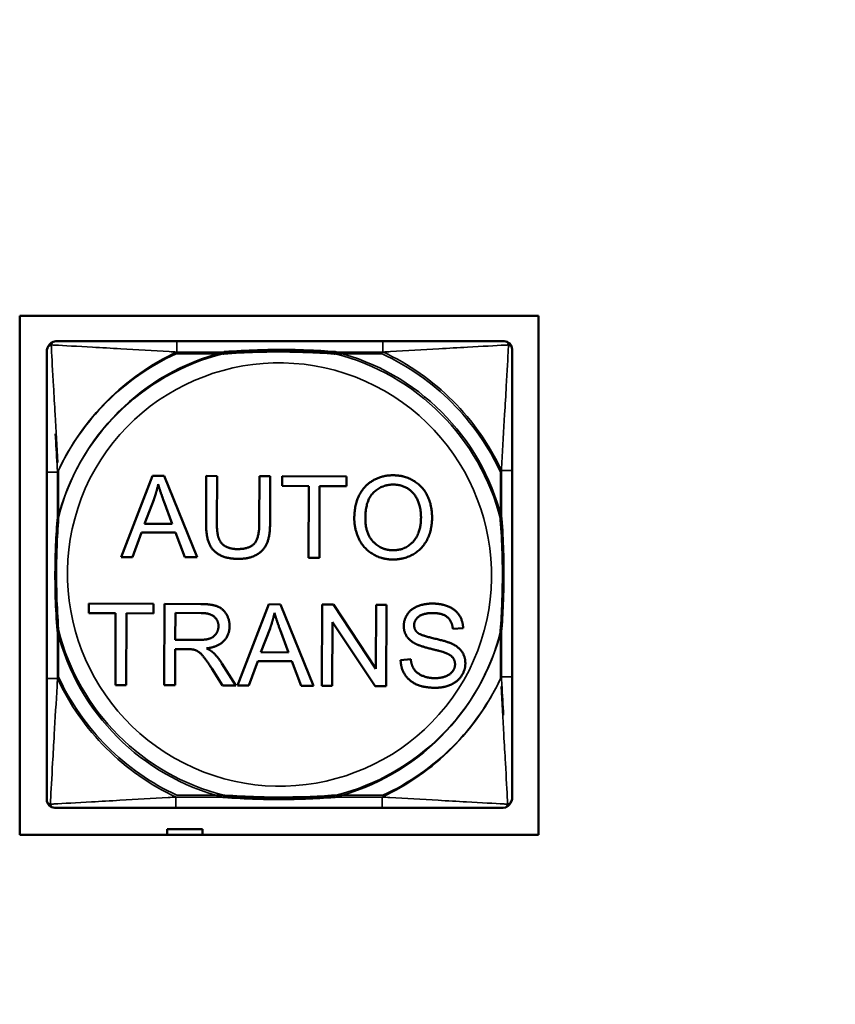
# Model space of a CAD drawing. Header units: inches. Extents: x -32 to 29.2, y -14.4 to 22.6.
# Tile 229 of 256: x 4.5 to 5.7, y -4.5 to -3. Entities that reach past the tile are written whole.
import ezdxf

# ---------------------------------------------------------------- set-up
doc = ezdxf.new("R2010")
doc.units = ezdxf.units.IN
doc.header["$MEASUREMENT"] = 0
for name, color, linetype, lineweight in [('Dimension (ANSI)', 7, 'Continuous', 25), ('Visible (ANSI)', 7, 'Continuous', 50), ('Visible Narrow (ANSI)', 7, 'Continuous', 35)]:
    doc.layers.add(name, color=color, linetype=linetype, lineweight=lineweight)
doc.styles.add('Note Text (ANSI)', font='tahoma.ttf')
doc.dimstyles.new('Default (ANSI)', dxfattribs={"dimtxt": 0.188, "dimasz": 0.098425, "dimexe": 0.125, "dimexo": 0.0625, "dimgap": 0.031496, "dimtad": 0, "dimtih": 1, "dimtoh": 1, "dimrnd": 1e-08, "dimzin": 4, "dimdsep": 46, "dimtxsty": 'Note Text (ANSI)', "dimcen": 0.09, "dimdle": 0.393701, "dimclrd": 256, "dimclre": 256, "dimclrt": 256, "dimadec": 0, "dimazin": 1, "dimtfac": 1.276596, "dimtofl": 0, "dimtmove": 0, "dimatfit": 3, "dimfxl": 1, "dimtolj": 1, "dimtzin": 4, "dimlwd": -1, "dimlwe": -1, "dimarcsym": 0})

# ---------------------------------------------------------------- blocks, each defined once
blk = doc.blocks.new('*D7')
at = {"layer": 'Defpoints', "color": 0, "transparency": 16777216}
for p in [(9.1846, 5.5916), (4.6993, -12.6601), (12.2092, -12.6601)]:
    blk.add_point(p, dxfattribs=at)
at = {"layer": 'Dimension (ANSI)', "transparency": 16777216}
for p, q in [((9.2471, 5.5916), (12.3342, 5.5916)), ((12.2092, 5.4931), (12.2092, -2.7452)), ((12.2092, -12.5617), (12.2092, -4.3233)), ((4.7618, -12.6601), (12.3342, -12.6601))]:
    blk.add_line(p, q, dxfattribs=at)
for points in [[(12.1928, 5.4931), (12.2256, 5.4931), (12.2092, 5.5916)], [(12.1928, -12.5617), (12.2256, -12.5617), (12.2092, -12.6601)]]:
    blk.add_solid(points, dxfattribs=at)
at = {"layer": 'Dimension (ANSI)', "transparency": 16777216, "insert": (12.0862, -4.2918), "char_height": 0.188, "attachment_point": 1, "rotation": 90, "style": 'Note Text (ANSI)'}
blk.add_mtext('\\A1;18.25 [463.6]', dxfattribs=at)

msp = doc.modelspace()

# ---------------------------------------------------------------- linework, layer by layer
at = {"layer": 'Visible (ANSI)'}
for p, q in [((4.5381, -4.2079), (4.5381, -3.4429)), ((4.5381, -3.4429), (5.3031, -3.4429)), ((5.3031, -3.4429), (5.3031, -4.2079)), ((5.0738, -3.4803), (4.7699, -3.4803)), ((5.2644, -3.9748), (5.2644, -3.6709)), ((4.5781, -3.6734), (4.5781, -3.9774)), ((4.6876, -3.7983), (4.7342, -3.6785)), ((4.7342, -3.6785), (4.7514, -3.6785)), ((4.7514, -3.6785), (4.7999, -3.7987)), ((4.813, -3.7481), (4.8133, -3.6788)), ((4.8133, -3.6788), (4.8292, -3.6789)), ((4.8292, -3.6789), (4.8289, -3.7481)), ((4.8915, -3.7484), (4.8918, -3.6791)), ((4.8918, -3.6791), (4.9077, -3.6792)), ((4.9077, -3.6792), (4.9074, -3.7485)), ((4.9251, -3.6934), (4.9252, -3.6793)), ((4.9252, -3.6793), (5.0203, -3.6797)), ((5.0203, -3.6797), (5.0202, -3.6938)), ((4.9646, -3.6936), (4.9251, -3.6934)), ((4.9642, -3.7994), (4.9646, -3.6936)), ((4.9805, -3.6937), (4.9801, -3.7995)), ((5.0202, -3.6938), (4.9805, -3.6937)), ((4.7224, -3.7492), (4.7358, -3.714)), ((4.7507, -3.716), (4.7632, -3.7494)), ((4.7632, -3.7494), (4.7224, -3.7492)), ((4.7177, -3.7621), (4.7044, -3.7983)), ((4.7681, -3.7623), (4.7177, -3.7621)), ((4.7818, -3.7987), (4.7681, -3.7623)), ((4.7044, -3.7983), (4.6876, -3.7983)), ((4.7999, -3.7987), (4.7818, -3.7987)), ((4.9801, -3.7995), (4.9642, -3.7994)), ((4.6401, -3.8811), (4.6402, -3.8669)), ((4.6402, -3.8669), (4.7353, -3.8673)), ((4.7353, -3.8673), (4.7352, -3.8815)), ((4.7513, -3.9874), (4.7518, -3.8674)), ((4.7518, -3.8674), (4.8051, -3.8676)), ((4.8591, -3.9878), (4.9057, -3.868)), ((4.9057, -3.868), (4.9229, -3.8681)), ((4.9229, -3.8681), (4.9714, -3.9883)), ((4.9839, -3.9884), (4.9844, -3.8684)), ((4.9844, -3.8684), (5.0007, -3.8684)), ((5.0007, -3.8684), (5.0634, -3.9629)), ((5.0634, -3.9629), (5.0638, -3.8687)), ((5.0638, -3.8687), (5.079, -3.8687)), ((5.079, -3.8687), (5.0785, -3.9887)), ((4.6796, -3.8813), (4.6401, -3.8811)), ((4.6792, -3.9871), (4.6796, -3.8813)), ((4.6955, -3.8813), (4.6951, -3.9871)), ((4.7352, -3.8815), (4.6955, -3.8813)), ((4.7675, -3.9204), (4.7677, -3.8807)), ((4.7677, -3.8807), (4.8057, -3.8809)), ((4.8939, -3.9388), (4.9073, -3.9036)), ((4.9995, -3.8942), (4.9991, -3.9884)), ((5.0622, -3.9887), (4.9995, -3.8942)), ((5.1921, -3.903), (5.1769, -3.9041)), ((4.9222, -3.9056), (4.9347, -3.9389)), ((4.8016, -3.9205), (4.7675, -3.9204)), ((4.7675, -3.9341), (4.7673, -3.9874)), ((4.7859, -3.9342), (4.7675, -3.9341)), ((4.9347, -3.9389), (4.8939, -3.9388)), ((4.8371, -3.9877), (4.8213, -3.9627)), ((4.8364, -3.9551), (4.857, -3.9878)), ((4.8892, -3.9516), (4.8759, -3.9879)), ((4.9395, -3.9519), (4.8892, -3.9516)), ((4.9533, -3.9882), (4.9395, -3.9519)), ((5.0999, -3.9502), (5.1149, -3.949)), ((4.6951, -3.9871), (4.6792, -3.9871)), ((4.7673, -3.9874), (4.7513, -3.9874)), ((4.857, -3.9878), (4.8371, -3.9877)), ((4.8759, -3.9879), (4.8591, -3.9878)), ((4.9714, -3.9883), (4.9533, -3.9882)), ((4.9991, -3.9884), (4.9839, -3.9884)), ((5.0785, -3.9887), (5.0622, -3.9887)), ((4.7686, -4.1679), (5.0725, -4.1679)), ((5.3031, -4.2079), (4.5381, -4.2079)), ((4.7556, -4.2079), (4.7556, -4.1996)), ((4.7556, -4.1996), (4.8076, -4.1996)), ((4.8076, -4.1996), (4.8076, -4.2079))]:
    msp.add_line(p, q, dxfattribs=at)
for centre, start, end in [((4.5912, -3.4921), 90, 160.1521), ((5.2526, -3.4921), 0, 90), ((4.5899, -3.4947), 146.1812, 180), ((4.5899, -4.1561), 180, 270), ((5.2513, -4.1561), 270, 340.1521), ((5.2526, -4.1535), 326.1812, 360)]:
    msp.add_arc(centre, 0.0118, start, end, dxfattribs=at)
for points, knots in [([(4.7699, -3.4803), (4.7663, -3.4803), (4.7628, -3.4803), (4.7592, -3.4803), (4.726, -3.4803), (4.6922, -3.4803), (4.6614, -3.4803), (4.6344, -3.4803), (4.6089, -3.4803), (4.5955, -3.4803), (4.5938, -3.4803), (4.5924, -3.4803), (4.5912, -3.4803)], [0, 0, 0, 0, 0.0272471, 0.0272471, 0.0272471, 0.2790553, 0.2790553, 0.2790553, 0.4988354, 0.4988354, 0.4988354, 0.5252205, 0.5252205, 0.5252205, 0.5252205]), ([(5.2526, -3.4803), (5.2377, -3.4803), (5.1961, -3.4803), (5.1554, -3.4803), (5.1289, -3.4803), (5.1011, -3.4803), (5.0738, -3.4803)], [-0.5252205, -0.5252205, -0.5252205, -0.5252205, -0.20743, -0.20743, -0.20743, 0, 0, 0, 0]), ([(4.5781, -3.4947), (4.5781, -3.5096), (4.5781, -3.5512), (4.5781, -3.5918), (4.5781, -3.6184), (4.5781, -3.6462), (4.5781, -3.6734)], [-0.5252205, -0.5252205, -0.5252205, -0.5252205, -0.20743, -0.20743, -0.20743, 0, 0, 0, 0]), ([(4.8378, -3.4986), (4.8383, -3.4986), (4.8387, -3.4986), (4.8552, -3.4973), (4.8713, -3.4965), (4.8942, -3.4958), (4.9009, -3.4956), (4.9101, -3.4955), (4.9126, -3.4955), (4.9167, -3.4955), (4.9183, -3.4955), (4.9214, -3.4955), (4.9229, -3.4955), (4.9265, -3.4955), (4.9285, -3.4955), (4.9347, -3.4955), (4.9388, -3.4956), (4.9486, -3.4958), (4.9542, -3.496), (4.9739, -3.4967), (4.988, -3.4975), (5.0025, -3.4986), (5.0029, -3.4986), (5.0033, -3.4986)], [-0.416114, -0.416114, -0.416114, -0.416114, -0.4127691, -0.4127691, -0.2896446, -0.2896446, -0.2388934, -0.2388934, -0.2201881, -0.2201881, -0.2080204, -0.2080204, -0.196499, -0.196499, -0.1809939, -0.1809939, -0.149741, -0.149741, -0.1073162, -0.1073162, 0, 0, 0.0033356, 0.0033356, 0.0033356, 0.0033356]), ([(4.8391, -3.4961), (4.8396, -3.496), (4.84, -3.496), (4.8565, -3.4948), (4.8726, -3.4939), (4.8955, -3.4932), (4.9022, -3.4931), (4.9114, -3.4929), (4.9139, -3.4929), (4.9179, -3.4929), (4.9196, -3.4929), (4.9227, -3.4929), (4.9242, -3.4929), (4.9278, -3.4929), (4.9298, -3.4929), (4.936, -3.493), (4.9401, -3.493), (4.9499, -3.4932), (4.9555, -3.4934), (4.9752, -3.4941), (4.9893, -3.4949), (5.0038, -3.496), (5.0042, -3.496), (5.0046, -3.4961)], [-0.416114, -0.416114, -0.416114, -0.416114, -0.4127691, -0.4127691, -0.2896446, -0.2896446, -0.2388934, -0.2388934, -0.2201881, -0.2201881, -0.2080204, -0.2080204, -0.196499, -0.196499, -0.1809939, -0.1809939, -0.149741, -0.149741, -0.1073162, -0.1073162, 0, 0, 0.0033356, 0.0033356, 0.0033356, 0.0033356]), ([(5.2644, -3.6709), (5.2644, -3.6673), (5.2644, -3.6637), (5.2644, -3.6601), (5.2644, -3.6269), (5.2644, -3.5932), (5.2644, -3.5623), (5.2644, -3.5354), (5.2644, -3.5099), (5.2644, -3.4964), (5.2644, -3.4948), (5.2644, -3.4934), (5.2644, -3.4921)], [0, 0, 0, 0, 0.0272471, 0.0272471, 0.0272471, 0.2790553, 0.2790553, 0.2790553, 0.4988354, 0.4988354, 0.4988354, 0.5252205, 0.5252205, 0.5252205, 0.5252205]), ([(4.5938, -3.9082), (4.5938, -3.9077), (4.5937, -3.9073), (4.5925, -3.8908), (4.5916, -3.8747), (4.5909, -3.8518), (4.5908, -3.8451), (4.5907, -3.8359), (4.5907, -3.8334), (4.5906, -3.8293), (4.5906, -3.8277), (4.5906, -3.8246), (4.5906, -3.8231), (4.5906, -3.8195), (4.5907, -3.8175), (4.5907, -3.8113), (4.5908, -3.8071), (4.591, -3.7974), (4.5911, -3.7918), (4.5919, -3.7721), (4.5927, -3.758), (4.5937, -3.7435), (4.5938, -3.7431), (4.5938, -3.7427)], [-0.416114, -0.416114, -0.416114, -0.416114, -0.4127691, -0.4127691, -0.2896446, -0.2896446, -0.2388934, -0.2388934, -0.2201881, -0.2201881, -0.2080204, -0.2080204, -0.196499, -0.196499, -0.1809939, -0.1809939, -0.149741, -0.149741, -0.1073162, -0.1073162, 0, 0, 0.0033356, 0.0033356, 0.0033356, 0.0033356]), ([(4.5951, -3.9056), (4.5951, -3.9052), (4.595, -3.9047), (4.5938, -3.8882), (4.5929, -3.8721), (4.5922, -3.8492), (4.5921, -3.8425), (4.592, -3.8333), (4.592, -3.8308), (4.5919, -3.8268), (4.5919, -3.8252), (4.5919, -3.822), (4.5919, -3.8205), (4.5919, -3.8169), (4.592, -3.8149), (4.592, -3.8087), (4.5921, -3.8046), (4.5923, -3.7949), (4.5924, -3.7893), (4.5932, -3.7695), (4.594, -3.7554), (4.595, -3.741), (4.5951, -3.7405), (4.5951, -3.7401)], [-0.416114, -0.416114, -0.416114, -0.416114, -0.4127691, -0.4127691, -0.2896446, -0.2896446, -0.2388934, -0.2388934, -0.2201881, -0.2201881, -0.2080204, -0.2080204, -0.196499, -0.196499, -0.1809939, -0.1809939, -0.149741, -0.149741, -0.1073162, -0.1073162, 0, 0, 0.0033356, 0.0033356, 0.0033356, 0.0033356]), ([(5.2473, -3.7427), (5.2474, -3.7431), (5.2474, -3.7435), (5.2487, -3.76), (5.2495, -3.7761), (5.2502, -3.7991), (5.2504, -3.8058), (5.2505, -3.8149), (5.2505, -3.8174), (5.2505, -3.8215), (5.2505, -3.8231), (5.2505, -3.8262), (5.2505, -3.8277), (5.2505, -3.8313), (5.2505, -3.8334), (5.2504, -3.8395), (5.2504, -3.8437), (5.2502, -3.8534), (5.25, -3.859), (5.2493, -3.8788), (5.2485, -3.8928), (5.2474, -3.9073), (5.2474, -3.9077), (5.2473, -3.9082)], [-0.416114, -0.416114, -0.416114, -0.416114, -0.4127691, -0.4127691, -0.2896446, -0.2896446, -0.2388934, -0.2388934, -0.2201881, -0.2201881, -0.2080204, -0.2080204, -0.196499, -0.196499, -0.1809939, -0.1809939, -0.149741, -0.149741, -0.1073162, -0.1073162, 0, 0, 0.0033356, 0.0033356, 0.0033356, 0.0033356]), ([(5.2486, -3.7401), (5.2487, -3.7405), (5.2487, -3.741), (5.25, -3.7575), (5.2508, -3.7735), (5.2515, -3.7965), (5.2517, -3.8032), (5.2518, -3.8124), (5.2518, -3.8148), (5.2518, -3.8189), (5.2518, -3.8205), (5.2518, -3.8237), (5.2518, -3.8252), (5.2518, -3.8287), (5.2518, -3.8308), (5.2517, -3.837), (5.2517, -3.8411), (5.2515, -3.8508), (5.2513, -3.8564), (5.2506, -3.8762), (5.2498, -3.8902), (5.2487, -3.9047), (5.2487, -3.9052), (5.2486, -3.9056)], [-0.416114, -0.416114, -0.416114, -0.416114, -0.4127691, -0.4127691, -0.2896446, -0.2896446, -0.2388934, -0.2388934, -0.2201881, -0.2201881, -0.2080204, -0.2080204, -0.196499, -0.196499, -0.1809939, -0.1809939, -0.149741, -0.149741, -0.1073162, -0.1073162, 0, 0, 0.0033356, 0.0033356, 0.0033356, 0.0033356]), ([(5.2644, -4.1535), (5.2644, -4.1387), (5.2644, -4.0971), (5.2644, -4.0564), (5.2644, -4.0299), (5.2644, -4.002), (5.2644, -3.9748)], [-0.5252205, -0.5252205, -0.5252205, -0.5252205, -0.20743, -0.20743, -0.20743, 0, 0, 0, 0]), ([(4.5781, -3.9774), (4.5781, -4.0046), (4.5781, -4.0324), (4.5781, -4.059), (4.5781, -4.0996), (4.5781, -4.1412), (4.5781, -4.1561)], [3.9382945, 3.9382945, 3.9382945, 3.9382945, 4.1457245, 4.1457245, 4.1457245, 4.463515, 4.463515, 4.463515, 4.463515]), ([(5.0046, -4.1496), (5.0042, -4.1496), (5.0038, -4.1497), (4.9893, -4.1508), (4.9752, -4.1516), (4.9555, -4.1523), (4.9499, -4.1524), (4.9401, -4.1526), (4.936, -4.1527), (4.9298, -4.1528), (4.9278, -4.1528), (4.9242, -4.1528), (4.9227, -4.1528), (4.9196, -4.1528), (4.9179, -4.1528), (4.9139, -4.1528), (4.9114, -4.1527), (4.9022, -4.1526), (4.8955, -4.1525), (4.8726, -4.1518), (4.8565, -4.1509), (4.84, -4.1497), (4.8396, -4.1496), (4.8391, -4.1496)], [-0.4149464, -0.4149464, -0.4149464, -0.4149464, -0.41162, -0.41162, -0.3046026, -0.3046026, -0.2622958, -0.2622958, -0.23113, -0.23113, -0.215668, -0.215668, -0.2041787, -0.2041787, -0.1920448, -0.1920448, -0.1733916, -0.1733916, -0.1227817, -0.1227817, 0, 0, 0.0033356, 0.0033356, 0.0033356, 0.0033356]), ([(5.0033, -4.1522), (5.0029, -4.1522), (5.0025, -4.1522), (4.988, -4.1533), (4.9739, -4.1541), (4.9542, -4.1548), (4.9486, -4.155), (4.9388, -4.1552), (4.9347, -4.1553), (4.9285, -4.1553), (4.9265, -4.1553), (4.9229, -4.1553), (4.9214, -4.1554), (4.9183, -4.1553), (4.9167, -4.1553), (4.9126, -4.1553), (4.9101, -4.1553), (4.9009, -4.1552), (4.8942, -4.155), (4.8713, -4.1543), (4.8552, -4.1535), (4.8387, -4.1522), (4.8383, -4.1522), (4.8378, -4.1522)], [-0.4149464, -0.4149464, -0.4149464, -0.4149464, -0.41162, -0.41162, -0.3046026, -0.3046026, -0.2622958, -0.2622958, -0.23113, -0.23113, -0.215668, -0.215668, -0.2041787, -0.2041787, -0.1920448, -0.1920448, -0.1733916, -0.1733916, -0.1227817, -0.1227817, 0, 0, 0.0033356, 0.0033356, 0.0033356, 0.0033356]), ([(4.5899, -4.1679), (4.6048, -4.1679), (4.6464, -4.1679), (4.687, -4.1679), (4.7135, -4.1679), (4.7414, -4.1679), (4.7686, -4.1679)], [-0.5252205, -0.5252205, -0.5252205, -0.5252205, -0.20743, -0.20743, -0.20743, 0, 0, 0, 0]), ([(5.0725, -4.1679), (5.0998, -4.1679), (5.1276, -4.1679), (5.1542, -4.1679), (5.1948, -4.1679), (5.2364, -4.1679), (5.2513, -4.1679)], [3.9382945, 3.9382945, 3.9382945, 3.9382945, 4.1457245, 4.1457245, 4.1457245, 4.463515, 4.463515, 4.463515, 4.463515])]:
    msp.add_open_spline(points, degree=3, knots=knots, dxfattribs=at)
for points in [[(5.0316, -3.7413), (5.0317, -3.7113), (5.0639, -3.6777), (5.0893, -3.6778)], [(5.0893, -3.6778), (5.1059, -3.6779), (5.1325, -3.6939), (5.1464, -3.7223), (5.1463, -3.7404)], [(4.7358, -3.714), (4.7399, -3.7026), (4.7424, -3.6911)], [(4.7424, -3.6911), (4.7451, -3.7008), (4.7507, -3.716)], [(5.0479, -3.7415), (5.048, -3.7144), (5.0725, -3.6914), (5.0893, -3.6915)], [(5.0893, -3.6915), (5.1012, -3.6915), (5.1203, -3.7036), (5.13, -3.7255), (5.13, -3.7401)], [(5.0887, -3.802), (5.0717, -3.8019), (5.0451, -3.7854), (5.0315, -3.7571), (5.0316, -3.7413)], [(5.0887, -3.7883), (5.0711, -3.7883), (5.0478, -3.7632), (5.0479, -3.7415)], [(5.13, -3.7401), (5.1299, -3.7633), (5.1066, -3.7884), (5.0887, -3.7883)], [(5.1463, -3.7404), (5.1463, -3.7586), (5.1314, -3.7873), (5.1043, -3.802), (5.0887, -3.802)], [(4.8603, -3.801), (4.8434, -3.8009), (4.822, -3.7892), (4.8129, -3.7671), (4.813, -3.7481)], [(4.8289, -3.7481), (4.8289, -3.7636), (4.8346, -3.7785), (4.8487, -3.7866), (4.859, -3.7866)], [(4.859, -3.7866), (4.8764, -3.7867), (4.8914, -3.7709), (4.8915, -3.7484)], [(4.9074, -3.7485), (4.9073, -3.7666), (4.8991, -3.7878), (4.8776, -3.8011), (4.8603, -3.801)], [(4.8051, -3.8676), (4.8211, -3.8677), (4.8378, -3.8742), (4.8477, -3.8906), (4.8476, -3.9005)], [(5.1046, -3.8999), (5.1046, -3.8907), (5.115, -3.875), (5.1349, -3.8669), (5.1471, -3.8669)], [(5.1471, -3.8669), (5.1604, -3.867), (5.1808, -3.8757), (5.1918, -3.8924), (5.1921, -3.903)], [(4.8057, -3.8809), (4.819, -3.8809), (4.8313, -3.892), (4.8313, -3.9005)], [(4.9073, -3.9036), (4.9114, -3.8922), (4.9139, -3.8807)], [(4.9139, -3.8807), (4.9166, -3.8904), (4.9222, -3.9056)], [(5.1476, -3.8809), (5.1332, -3.8809), (5.1199, -3.8914), (5.1199, -3.8988)], [(5.1769, -3.9041), (5.1758, -3.8927), (5.1615, -3.881), (5.1476, -3.8809)], [(4.8313, -3.9005), (4.8312, -3.9062), (4.8248, -3.9162), (4.8125, -3.9206), (4.8016, -3.9205)], [(4.8476, -3.9005), (4.8476, -3.9133), (4.831, -3.9307), (4.8138, -3.933)], [(5.1215, -3.926), (5.1129, -3.9215), (5.1045, -3.9081), (5.1046, -3.8999)], [(5.1199, -3.8988), (5.1198, -3.9053), (5.1245, -3.9095)], [(5.1245, -3.9095), (5.1291, -3.9137), (5.168, -3.9226), (5.1752, -3.9259)], [(4.8138, -3.933), (4.82, -3.9361), (4.8232, -3.939)], [(5.1661, -3.9396), (5.1613, -3.9377), (5.1281, -3.9296), (5.1215, -3.926)], [(5.1752, -3.9259), (5.1856, -3.9308), (5.1955, -3.9457), (5.1954, -3.9553)], [(4.7947, -3.9348), (4.792, -3.9342), (4.7859, -3.9342)], [(4.8213, -3.9627), (4.8144, -3.9519), (4.8055, -3.9404), (4.7984, -3.9357), (4.7947, -3.9348)], [(4.8232, -3.939), (4.8302, -3.9455), (4.8364, -3.9551)], [(5.1802, -3.9566), (5.1802, -3.9509), (5.1737, -3.9425), (5.1661, -3.9396)], [(5.1509, -3.9911), (5.1346, -3.991), (5.1126, -3.9814), (5.1002, -3.9623), (5.0999, -3.9502)], [(5.1149, -3.949), (5.1159, -3.9581), (5.1237, -3.9696), (5.14, -3.9768), (5.1503, -3.9769)], [(5.1503, -3.9769), (5.1593, -3.9769), (5.1733, -3.9716), (5.1801, -3.9622), (5.1802, -3.9566)], [(5.1954, -3.9553), (5.1954, -3.9649), (5.1844, -3.9818), (5.1637, -3.9911), (5.1509, -3.9911)]]:
    msp.add_open_spline(points, degree=2, dxfattribs=at)
at = {"layer": 'Visible Narrow (ANSI)'}
for p, q in [((4.7699, -3.4803), (4.7699, -3.4961)), ((5.0738, -3.4803), (5.0738, -3.4961)), ((4.7699, -3.4961), (4.8391, -3.4961)), ((5.0046, -3.4961), (5.0738, -3.4961)), ((4.7686, -3.4986), (4.8378, -3.4986)), ((5.0033, -3.4986), (5.0725, -3.4986)), ((4.5951, -3.7401), (4.5951, -3.6709)), ((5.2644, -3.6709), (5.2486, -3.6709)), ((5.2486, -3.6709), (5.2486, -3.7401)), ((4.5938, -3.6734), (4.5781, -3.6734)), ((4.5938, -3.7427), (4.5938, -3.6734)), ((5.2473, -3.6734), (5.2473, -3.7427)), ((4.5938, -3.9774), (4.5938, -3.9082)), ((4.5951, -3.9748), (4.5951, -3.9056)), ((5.2473, -3.9082), (5.2473, -3.9774)), ((5.2486, -3.9056), (5.2486, -3.9748)), ((5.2644, -3.9748), (5.2486, -3.9748)), ((4.5938, -3.9774), (4.5781, -3.9774)), ((4.8391, -4.1496), (4.7699, -4.1496)), ((5.0738, -4.1496), (5.0046, -4.1496)), ((4.7686, -4.1522), (4.7686, -4.1679)), ((4.8378, -4.1522), (4.7686, -4.1522)), ((5.0725, -4.1522), (5.0033, -4.1522)), ((5.0725, -4.1522), (5.0725, -4.1679))]:
    msp.add_line(p, q, dxfattribs=at)
for centre, radius, start, end in [((4.9219, -3.8228), 0.3371, 104.2103, 165.7897), ((4.9219, -3.8228), 0.3604, 114.9407, 155.0593), ((4.9219, -3.8228), 0.3371, 14.2103, 75.7897), ((4.9219, -3.8228), 0.3604, 24.9407, 65.0593), ((4.9206, -3.8254), 0.3371, 104.2103, 165.7897), ((4.9206, -3.8254), 0.3604, 114.9407, 155.0593), ((4.9206, -3.8254), 0.3133, 333.4293, 152.9039), ((4.9206, -3.8254), 0.3371, 14.2103, 75.7897), ((4.9206, -3.8254), 0.3604, 24.9407, 65.0593), ((4.9219, -3.8228), 0.3133, 153.4293, 332.9039), ((4.9206, -3.8254), 0.3371, 194.2103, 255.7897), ((4.9219, -3.8228), 0.3371, 194.2103, 255.7897), ((4.9206, -3.8254), 0.3371, 284.2103, 345.7897), ((4.9219, -3.8228), 0.3371, 284.2103, 345.7897), ((4.9219, -3.8228), 0.3604, 204.9407, 245.0593), ((4.9219, -3.8228), 0.3604, 294.9407, 335.0593), ((4.9206, -3.8254), 0.3604, 204.9407, 245.0593), ((4.9206, -3.8254), 0.3604, 294.9407, 335.0593)]:
    msp.add_arc(centre, radius, start, end, dxfattribs=at)
for points, knots in [([(4.5846, -3.4856), (4.5848, -3.485), (4.585, -3.4845), (4.5856, -3.4834), (4.5859, -3.4829), (4.5865, -3.4822), (4.5868, -3.482), (4.5872, -3.4816), (4.5873, -3.4815), (4.5877, -3.4813), (4.5879, -3.4811), (4.5886, -3.4808), (4.589, -3.4806), (4.59, -3.4804), (4.5906, -3.4803), (4.5912, -3.4803)], [-0.00012419, -0.00012419, -0.00012419, -0.00012419, 0.00449537, 0.00449537, 0.00977487, 0.00977487, 0.01307456, 0.01307456, 0.0147244, 0.0147244, 0.01736415, 0.01736415, 0.02158775, 0.02158775, 0.02627331, 0.02627331, 0.02627331, 0.02627331]), ([(5.2526, -3.4803), (5.2532, -3.4803), (5.2538, -3.4804), (5.2547, -3.4806), (5.2552, -3.4808), (5.2558, -3.4811), (5.2561, -3.4813), (5.2564, -3.4815), (5.2566, -3.4816), (5.257, -3.482), (5.2572, -3.4822), (5.2579, -3.4829), (5.2582, -3.4834), (5.2587, -3.4845), (5.2589, -3.485), (5.2591, -3.4856)], [-0.02627331, -0.02627331, -0.02627331, -0.02627331, -0.02158775, -0.02158775, -0.01736415, -0.01736415, -0.0147244, -0.0147244, -0.01307456, -0.01307456, -0.00977487, -0.00977487, -0.00449537, -0.00449537, 0.00012419, 0.00012419, 0.00012419, 0.00012419]), ([(4.5781, -3.4947), (4.5781, -3.4941), (4.5781, -3.4935), (4.5784, -3.4925), (4.5785, -3.4921), (4.5789, -3.4915), (4.579, -3.4912), (4.5793, -3.4908), (4.5794, -3.4907), (4.5797, -3.4903), (4.58, -3.49), (4.5804, -3.4897), (4.5806, -3.4895), (4.5808, -3.4894)], [-0.02627331, -0.02627331, -0.02627331, -0.02627331, -0.02158775, -0.02158775, -0.01736415, -0.01736415, -0.0147244, -0.0147244, -0.01307456, -0.01307456, -0.00977487, -0.00977487, -0.0077304, -0.0077304, -0.0077304, -0.0077304]), ([(4.5805, -3.4885), (4.5805, -3.4884), (4.5805, -3.4884), (4.5806, -3.4883), (4.5807, -3.4881), (4.581, -3.4877), (4.5813, -3.4875), (4.582, -3.4869), (4.5825, -3.4865), (4.5835, -3.486), (4.5841, -3.4858), (4.5846, -3.4856)], [-0.01486535, -0.01486535, -0.01486535, -0.01486535, -0.0147244, -0.0147244, -0.01307456, -0.01307456, -0.00977487, -0.00977487, -0.00449537, -0.00449537, 0.00012419, 0.00012419, 0.00012419, 0.00012419]), ([(4.5944, -3.6588), (4.5931, -3.6355), (4.5917, -3.6116), (4.5895, -3.574), (4.5887, -3.5599), (4.5867, -3.5247), (4.5856, -3.5046), (4.5848, -3.4891), (4.5847, -3.4873), (4.5846, -3.4856)], [0.0297136, 0.0297136, 0.0297136, 0.0297136, 0.201273, 0.201273, 0.3066357, 0.3066357, 0.475216, 0.475216, 0.5007189, 0.5007189, 0.5007189, 0.5007189]), ([(4.5846, -3.4856), (4.5863, -3.4857), (4.5882, -3.4858), (4.6036, -3.4866), (4.6237, -3.4877), (4.659, -3.4897), (4.673, -3.4905), (4.7109, -3.4927), (4.735, -3.4941), (4.7624, -3.4957), (4.7662, -3.4959), (4.7699, -3.4961)], [-0.5007189, -0.5007189, -0.5007189, -0.5007189, -0.475216, -0.475216, -0.3066357, -0.3066357, -0.201273, -0.201273, -0.0278591, -0.0278591, 0, 0, 0, 0]), ([(5.0738, -3.4961), (5.0776, -3.4959), (5.0814, -3.4957), (5.1087, -3.4941), (5.1329, -3.4927), (5.1707, -3.4905), (5.1848, -3.4897), (5.22, -3.4877), (5.2401, -3.4866), (5.2556, -3.4858), (5.2574, -3.4857), (5.2591, -3.4856)], [0, 0, 0, 0, 0.0278591, 0.0278591, 0.201273, 0.201273, 0.3066357, 0.3066357, 0.475216, 0.475216, 0.5007189, 0.5007189, 0.5007189, 0.5007189]), ([(5.2591, -3.4856), (5.259, -3.4873), (5.2589, -3.4891), (5.2581, -3.5046), (5.257, -3.5247), (5.255, -3.5599), (5.2542, -3.574), (5.252, -3.6118), (5.2506, -3.636), (5.2491, -3.6634), (5.2488, -3.6671), (5.2486, -3.6709)], [-0.5007189, -0.5007189, -0.5007189, -0.5007189, -0.475216, -0.475216, -0.3066357, -0.3066357, -0.201273, -0.201273, -0.0278591, -0.0278591, 0, 0, 0, 0]), ([(5.2591, -3.4856), (5.2597, -3.4858), (5.2602, -3.486), (5.2613, -3.4865), (5.2618, -3.4869), (5.2625, -3.4875), (5.2627, -3.4877), (5.2631, -3.4881), (5.2632, -3.4883), (5.2634, -3.4886), (5.2636, -3.4889), (5.2639, -3.4895), (5.2641, -3.49), (5.2643, -3.491), (5.2644, -3.4915), (5.2644, -3.4921)], [-0.00012419, -0.00012419, -0.00012419, -0.00012419, 0.00449537, 0.00449537, 0.00977487, 0.00977487, 0.01307456, 0.01307456, 0.0147244, 0.0147244, 0.01736415, 0.01736415, 0.02158775, 0.02158775, 0.02627331, 0.02627331, 0.02627331, 0.02627331]), ([(4.5938, -3.6734), (4.5936, -3.6697), (4.5934, -3.6659), (4.5924, -3.6471), (4.5915, -3.6319), (4.5906, -3.6167)], [0, 0, 0, 0, 0.0278591, 0.0278591, 0.1383356, 0.1383356, 0.1383356, 0.1383356]), ([(5.2486, -3.9748), (5.2488, -3.9786), (5.2491, -3.9823), (5.2501, -4.0011), (5.251, -4.0164), (5.2519, -4.0316)], [0, 0, 0, 0, 0.0278591, 0.0278591, 0.1383356, 0.1383356, 0.1383356, 0.1383356]), ([(4.5833, -4.1626), (4.5834, -4.1609), (4.5835, -4.1591), (4.5843, -4.1437), (4.5854, -4.1236), (4.5874, -4.0883), (4.5882, -4.0743), (4.5904, -4.0364), (4.5919, -4.0122), (4.5934, -3.9849), (4.5936, -3.9811), (4.5938, -3.9774)], [-4.4390134, -4.4390134, -4.4390134, -4.4390134, -4.4135105, -4.4135105, -4.2449302, -4.2449302, -4.1395675, -4.1395675, -3.9661536, -3.9661536, -3.9382945, -3.9382945, -3.9382945, -3.9382945]), ([(5.248, -3.9894), (5.2493, -4.0128), (5.2507, -4.0367), (5.2529, -4.0743), (5.2537, -4.0883), (5.2557, -4.1236), (5.2568, -4.1437), (5.2576, -4.1591), (5.2577, -4.1609), (5.2578, -4.1626)], [0.0297136, 0.0297136, 0.0297136, 0.0297136, 0.201273, 0.201273, 0.3066357, 0.3066357, 0.475216, 0.475216, 0.5007189, 0.5007189, 0.5007189, 0.5007189]), ([(4.5833, -4.1626), (4.5828, -4.1625), (4.5822, -4.1622), (4.5812, -4.1617), (4.5807, -4.1614), (4.58, -4.1608), (4.5797, -4.1605), (4.5794, -4.1601), (4.5793, -4.16), (4.579, -4.1596), (4.5789, -4.1594), (4.5785, -4.1587), (4.5784, -4.1583), (4.5781, -4.1573), (4.5781, -4.1567), (4.5781, -4.1561)], [-0.00012419, -0.00012419, -0.00012419, -0.00012419, 0.00449537, 0.00449537, 0.00977487, 0.00977487, 0.01307456, 0.01307456, 0.0147244, 0.0147244, 0.01736415, 0.01736415, 0.02158775, 0.02158775, 0.02627331, 0.02627331, 0.02627331, 0.02627331]), ([(4.7686, -4.1522), (4.7649, -4.1524), (4.7611, -4.1526), (4.7337, -4.1541), (4.7096, -4.1555), (4.6717, -4.1577), (4.6577, -4.1586), (4.6224, -4.1606), (4.6023, -4.1616), (4.5869, -4.1625), (4.585, -4.1625), (4.5833, -4.1626)], [0, 0, 0, 0, 0.0278591, 0.0278591, 0.201273, 0.201273, 0.3066357, 0.3066357, 0.475216, 0.475216, 0.5007189, 0.5007189, 0.5007189, 0.5007189]), ([(4.5899, -4.1679), (4.5893, -4.1679), (4.5887, -4.1678), (4.5877, -4.1676), (4.5873, -4.1674), (4.5866, -4.1671), (4.5864, -4.167), (4.586, -4.1667), (4.5859, -4.1666), (4.5855, -4.1663), (4.5852, -4.166), (4.5846, -4.1653), (4.5843, -4.1648), (4.5837, -4.1638), (4.5835, -4.1632), (4.5833, -4.1626)], [-0.02627331, -0.02627331, -0.02627331, -0.02627331, -0.02158775, -0.02158775, -0.01736415, -0.01736415, -0.0147244, -0.0147244, -0.01307456, -0.01307456, -0.00977487, -0.00977487, -0.00449537, -0.00449537, 0.00012419, 0.00012419, 0.00012419, 0.00012419]), ([(5.2578, -4.1626), (5.2561, -4.1625), (5.2543, -4.1625), (5.2388, -4.1616), (5.2187, -4.1606), (5.1835, -4.1586), (5.1694, -4.1577), (5.1316, -4.1555), (5.1074, -4.1541), (5.0801, -4.1526), (5.0763, -4.1524), (5.0725, -4.1522)], [-4.4390134, -4.4390134, -4.4390134, -4.4390134, -4.4135105, -4.4135105, -4.2449302, -4.2449302, -4.1395675, -4.1395675, -3.9661536, -3.9661536, -3.9382945, -3.9382945, -3.9382945, -3.9382945]), ([(5.2578, -4.1626), (5.2576, -4.1632), (5.2574, -4.1638), (5.2569, -4.1648), (5.2566, -4.1653), (5.2559, -4.166), (5.2557, -4.1663), (5.2553, -4.1666), (5.2551, -4.1667), (5.2548, -4.167), (5.2545, -4.1671), (5.2539, -4.1674), (5.2534, -4.1676), (5.2525, -4.1678), (5.2519, -4.1679), (5.2513, -4.1679)], [-0.00012419, -0.00012419, -0.00012419, -0.00012419, 0.00449537, 0.00449537, 0.00977487, 0.00977487, 0.01307456, 0.01307456, 0.0147244, 0.0147244, 0.01736415, 0.01736415, 0.02158775, 0.02158775, 0.02627331, 0.02627331, 0.02627331, 0.02627331]), ([(5.262, -4.1598), (5.262, -4.1598), (5.262, -4.1598), (5.2619, -4.16), (5.2618, -4.1601), (5.2614, -4.1605), (5.2612, -4.1608), (5.2605, -4.1614), (5.26, -4.1617), (5.2589, -4.1622), (5.2584, -4.1625), (5.2578, -4.1626)], [-0.01486535, -0.01486535, -0.01486535, -0.01486535, -0.0147244, -0.0147244, -0.01307456, -0.01307456, -0.00977487, -0.00977487, -0.00449537, -0.00449537, 0.00012419, 0.00012419, 0.00012419, 0.00012419]), ([(5.2644, -4.1535), (5.2644, -4.1542), (5.2643, -4.1547), (5.2641, -4.1557), (5.2639, -4.1561), (5.2636, -4.1568), (5.2634, -4.157), (5.2632, -4.1574), (5.2631, -4.1575), (5.2627, -4.158), (5.2625, -4.1582), (5.262, -4.1586), (5.2619, -4.1587), (5.2617, -4.1589)], [-0.02627331, -0.02627331, -0.02627331, -0.02627331, -0.02158775, -0.02158775, -0.01736415, -0.01736415, -0.0147244, -0.0147244, -0.01307456, -0.01307456, -0.00977487, -0.00977487, -0.0077304, -0.0077304, -0.0077304, -0.0077304])]:
    msp.add_open_spline(points, degree=3, knots=knots, dxfattribs=at)

# ---------------------------------------------------------------- dimensions: what is measured, and where the dimension line sits
at = {"layer": 'Dimension (ANSI)'}
dim = msp.add_linear_dim(base=(12.2092, -12.6601), p1=(9.1846, 5.5916), p2=(4.6993, -12.6601), angle=90, dimstyle='Default (ANSI)', override={"dimtih": 0, "dimtoh": 0, "dimdec": 2, "dimtp": 0, "dimtm": 0, "dimtdec": 2, "dimatfit": 1}, dxfattribs=at)
dim.commit()
dim.dimension.update_dxf_attribs({"geometry": '*D7', "text_midpoint": (12.2092, -3.5343), "dimtype": 160})

doc.saveas('drawing.dxf')
